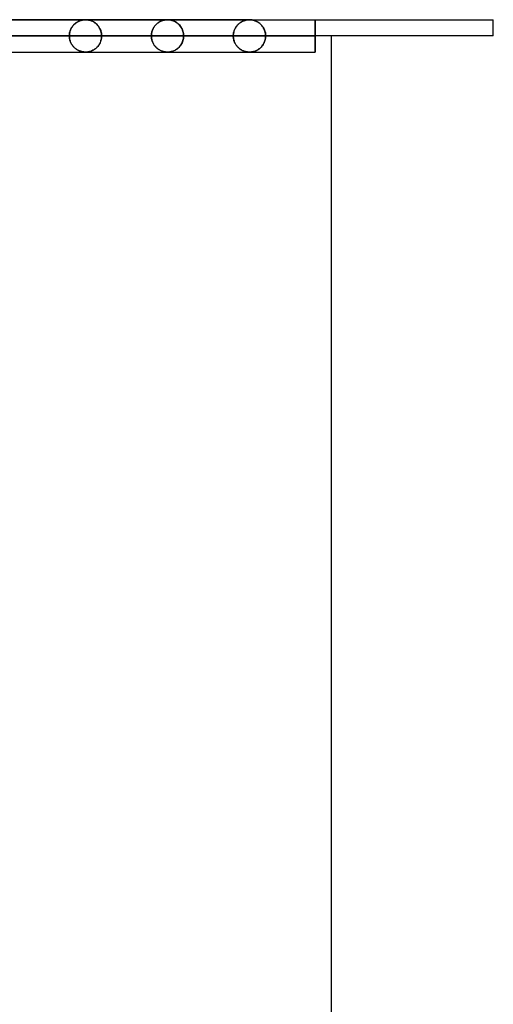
# Model space of a CAD drawing. Header units: millimetres. Extents: x -625 to 625, y -732 to 732.
# Tile 47 of 47: x 410 to 556, y 427 to 732. Entities that reach past the tile are written whole.
import ezdxf

# ---------------------------------------------------------------- set-up
doc = ezdxf.new("R2010")
doc.units = ezdxf.units.MM
doc.layers.add('HIDDEN', color=7, linetype='Continuous')
doc.layers.add('THICK', color=7, linetype='Continuous')

msp = doc.modelspace()

# ---------------------------------------------------------------- linework, layer by layer
at = {"layer": 'HIDDEN'}
for p, q in [((0, 731.49), (501.5, 731.49)), ((481.17, 731.48), (245.21, 731.48)), ((426.62, 729.62), (426.77, 729.8)), ((426.89, 729.92), (426.74, 729.76)), ((426.77, 729.8), (426.93, 729.97)), ((427.04, 730.08), (426.89, 729.92)), ((426.93, 729.97), (427.09, 730.12)), ((427.2, 730.23), (427.04, 730.08)), ((427.09, 730.12), (427.26, 730.27)), ((427.37, 730.37), (427.2, 730.23)), ((427.26, 730.27), (427.43, 730.41)), ((427.54, 730.5), (427.37, 730.37)), ((427.43, 730.41), (427.61, 730.55)), ((427.72, 730.62), (427.54, 730.5)), ((427.61, 730.55), (427.79, 730.67)), ((427.9, 730.74), (427.72, 730.62)), ((427.79, 730.67), (427.98, 730.79)), ((428.08, 730.85), (427.9, 730.74)), ((427.98, 730.79), (428.17, 730.89)), ((428.27, 730.95), (428.08, 730.85)), ((428.17, 730.89), (428.36, 730.99)), ((428.47, 731.04), (428.27, 730.95)), ((428.36, 730.99), (428.56, 731.08)), ((428.66, 731.12), (428.47, 731.04)), ((428.56, 731.08), (428.76, 731.16)), ((428.84, 731.19), (428.66, 731.12)), ((428.76, 731.16), (428.96, 731.23)), ((429.01, 731.25), (428.84, 731.19)), ((428.96, 731.23), (429.16, 731.29)), ((429.18, 731.3), (429.01, 731.25)), ((429.16, 731.29), (429.36, 731.34)), ((429.34, 731.34), (429.18, 731.3)), ((429.48, 731.37), (429.34, 731.34)), ((429.36, 731.34), (429.55, 731.38)), ((429.62, 731.4), (429.48, 731.37)), ((429.55, 731.38), (429.72, 731.41)), ((429.75, 731.42), (429.62, 731.4)), ((429.72, 731.41), (429.88, 731.44)), ((429.86, 731.44), (429.75, 731.42)), ((429.96, 731.45), (429.86, 731.44)), ((429.88, 731.44), (430.02, 731.45)), ((430.06, 731.46), (429.96, 731.45)), ((430.02, 731.45), (430.15, 731.47)), ((430.15, 731.47), (430.06, 731.46)), ((430.24, 731.47), (430.15, 731.47)), ((430.15, 731.47), (430.26, 731.47)), ((430.32, 731.48), (430.24, 731.47)), ((430.26, 731.47), (430.35, 731.48)), ((430.4, 731.48), (430.32, 731.48)), ((430.35, 731.48), (430.44, 731.48)), ((430.46, 731.48), (430.4, 731.48)), ((430.44, 731.48), (430.52, 731.48)), ((430.52, 731.48), (430.46, 731.48)), ((430.59, 731.48), (430.52, 731.48)), ((430.52, 731.48), (430.61, 731.48)), ((430.66, 731.48), (430.59, 731.48)), ((430.61, 731.48), (430.71, 731.48)), ((430.73, 731.48), (430.66, 731.48)), ((430.71, 731.48), (430.82, 731.47)), ((430.84, 731.47), (430.73, 731.48)), ((430.82, 731.47), (430.94, 731.46)), ((430.99, 731.46), (430.84, 731.47)), ((430.94, 731.46), (431.07, 731.45)), ((431.19, 731.44), (430.99, 731.46)), ((431.07, 731.45), (431.22, 731.43)), ((431.42, 731.4), (431.19, 731.44)), ((431.22, 731.43), (431.39, 731.4)), ((431.39, 731.4), (431.58, 731.37)), ((431.68, 731.34), (431.42, 731.4)), ((431.58, 731.37), (431.79, 731.32)), ((431.95, 731.27), (431.68, 731.34)), ((431.79, 731.32), (431.99, 731.26)), ((432.22, 731.18), (431.95, 731.27)), ((431.99, 731.26), (432.2, 731.19)), ((432.2, 731.19), (432.41, 731.11)), ((432.5, 731.07), (432.22, 731.18)), ((432.41, 731.11), (432.61, 731.02)), ((432.77, 730.94), (432.5, 731.07)), ((432.61, 731.02), (432.82, 730.92)), ((433.04, 730.79), (432.77, 730.94)), ((432.82, 730.92), (433.02, 730.81)), ((433.02, 730.81), (433.22, 730.68)), ((433.31, 730.63), (433.04, 730.79)), ((433.22, 730.68), (433.42, 730.55)), ((433.57, 730.44), (433.31, 730.63)), ((433.42, 730.55), (433.61, 730.41)), ((433.82, 730.23), (433.57, 730.44)), ((433.61, 730.41), (433.79, 730.25)), ((433.79, 730.25), (433.97, 730.09)), ((434.06, 730), (433.82, 730.23)), ((433.97, 730.09), (434.14, 729.91)), ((434.28, 729.75), (434.06, 730)), ((434.14, 729.91), (434.3, 729.73)), ((451.93, 729.6), (452.08, 729.78)), ((452.15, 729.85), (452, 729.69)), ((452.08, 729.78), (452.25, 729.96)), ((452.3, 730.01), (452.15, 729.85)), ((452.25, 729.96), (452.41, 730.12)), ((452.46, 730.16), (452.3, 730.01)), ((452.41, 730.12), (452.59, 730.28)), ((452.62, 730.3), (452.46, 730.16)), ((452.59, 730.28), (452.77, 730.42)), ((452.79, 730.44), (452.62, 730.3)), ((452.77, 730.42), (452.95, 730.56)), ((452.96, 730.57), (452.79, 730.44)), ((452.95, 730.56), (453.14, 730.68)), ((453.14, 730.69), (452.96, 730.57)), ((453.33, 730.8), (453.14, 730.69)), ((453.14, 730.68), (453.33, 730.8)), ((453.33, 730.8), (453.53, 730.91)), ((453.51, 730.9), (453.33, 730.8)), ((453.71, 731), (453.51, 730.9)), ((453.53, 730.91), (453.73, 731.01)), ((453.9, 731.08), (453.71, 731)), ((453.73, 731.01), (453.93, 731.1)), ((454.09, 731.16), (453.9, 731.08)), ((453.93, 731.1), (454.13, 731.18)), ((454.27, 731.22), (454.09, 731.16)), ((454.13, 731.18), (454.34, 731.25)), ((454.44, 731.28), (454.27, 731.22)), ((454.34, 731.25), (454.55, 731.31)), ((454.6, 731.32), (454.44, 731.28)), ((454.55, 731.31), (454.74, 731.36)), ((454.75, 731.36), (454.6, 731.32)), ((454.74, 731.36), (454.93, 731.39)), ((454.9, 731.39), (454.75, 731.36)), ((455.03, 731.41), (454.9, 731.39)), ((454.93, 731.39), (455.1, 731.42)), ((455.15, 731.43), (455.03, 731.41)), ((455.1, 731.42), (455.25, 731.44)), ((455.26, 731.44), (455.15, 731.43)), ((455.25, 731.44), (455.39, 731.46)), ((455.36, 731.46), (455.26, 731.44)), ((455.45, 731.46), (455.36, 731.46)), ((455.39, 731.46), (455.51, 731.47)), ((455.55, 731.47), (455.45, 731.46)), ((455.51, 731.47), (455.61, 731.47)), ((455.63, 731.48), (455.55, 731.47)), ((455.61, 731.47), (455.7, 731.48)), ((455.71, 731.48), (455.63, 731.48)), ((455.7, 731.48), (455.78, 731.48)), ((455.78, 731.48), (455.71, 731.48)), ((455.85, 731.48), (455.78, 731.48)), ((455.78, 731.48), (455.85, 731.48)), ((455.92, 731.48), (455.85, 731.48)), ((455.85, 731.48), (455.85, 731.48)), ((455.85, 731.48), (455.86, 731.48)), ((455.86, 731.48), (455.86, 731.48)), ((455.86, 731.48), (455.87, 731.48)), ((455.87, 731.48), (455.87, 731.48)), ((455.87, 731.48), (455.88, 731.48)), ((455.89, 731.48), (455.97, 731.48)), ((455.99, 731.48), (455.92, 731.48)), ((455.97, 731.48), (456.05, 731.48)), ((456.07, 731.48), (455.99, 731.48)), ((456.05, 731.48), (456.15, 731.47)), ((456.17, 731.47), (456.07, 731.48)), ((456.15, 731.47), (456.27, 731.46)), ((456.32, 731.46), (456.17, 731.47)), ((456.27, 731.46), (456.39, 731.45)), ((456.51, 731.44), (456.32, 731.46)), ((456.39, 731.45), (456.52, 731.43)), ((456.74, 731.4), (456.51, 731.44)), ((456.52, 731.43), (456.66, 731.41)), ((456.66, 731.41), (456.82, 731.38)), ((456.99, 731.35), (456.74, 731.4)), ((456.82, 731.38), (457, 731.35)), ((457.25, 731.28), (456.99, 731.35)), ((457, 731.35), (457.19, 731.3)), ((457.19, 731.3), (457.4, 731.23)), ((457.52, 731.19), (457.25, 731.28)), ((457.4, 731.23), (457.62, 731.16)), ((457.79, 731.09), (457.52, 731.19)), ((457.62, 731.16), (457.85, 731.06)), ((458.06, 730.96), (457.79, 731.09)), ((457.85, 731.06), (458.09, 730.95)), ((458.32, 730.82), (458.06, 730.96)), ((458.09, 730.95), (458.34, 730.81)), ((458.59, 730.66), (458.32, 730.82)), ((458.34, 730.81), (458.59, 730.66)), ((458.84, 730.47), (458.59, 730.66)), ((458.59, 730.66), (458.84, 730.48)), ((458.84, 730.48), (459.07, 730.29)), ((459.1, 730.27), (458.84, 730.47)), ((459.07, 730.29), (459.3, 730.08)), ((459.34, 730.05), (459.1, 730.27)), ((459.3, 730.08), (459.51, 729.87)), ((459.56, 729.8), (459.34, 730.05)), ((459.51, 729.87), (459.71, 729.63)), ((459.78, 729.54), (459.56, 729.8)), ((477.36, 729.72), (477.5, 729.88)), ((477.54, 729.93), (477.38, 729.74)), ((477.5, 729.88), (477.64, 730.03)), ((477.72, 730.1), (477.54, 729.93)), ((477.64, 730.03), (477.8, 730.17)), ((477.9, 730.27), (477.72, 730.1)), ((477.8, 730.17), (477.95, 730.31)), ((478.09, 730.42), (477.9, 730.27)), ((477.95, 730.31), (478.11, 730.43)), ((478.29, 730.57), (478.09, 730.42)), ((478.11, 730.43), (478.27, 730.55)), ((478.27, 730.55), (478.43, 730.66)), ((478.49, 730.7), (478.29, 730.57)), ((478.43, 730.66), (478.6, 730.77)), ((478.7, 730.83), (478.49, 730.7)), ((478.6, 730.77), (478.77, 730.87)), ((478.92, 730.95), (478.7, 730.83)), ((478.77, 730.87), (478.94, 730.96)), ((479.14, 731.05), (478.92, 730.95)), ((478.94, 730.96), (479.12, 731.04)), ((479.12, 731.04), (479.29, 731.11)), ((479.36, 731.14), (479.14, 731.05)), ((479.29, 731.11), (479.47, 731.18)), ((479.57, 731.22), (479.36, 731.14)), ((479.47, 731.18), (479.65, 731.24)), ((479.77, 731.28), (479.57, 731.22)), ((479.65, 731.24), (479.83, 731.3)), ((479.96, 731.33), (479.77, 731.28)), ((479.83, 731.3), (480, 731.34)), ((480.13, 731.37), (479.96, 731.33)), ((480, 731.34), (480.17, 731.38)), ((480.29, 731.4), (480.13, 731.37)), ((480.17, 731.38), (480.32, 731.41)), ((480.44, 731.43), (480.29, 731.4)), ((480.32, 731.41), (480.46, 731.43)), ((480.57, 731.44), (480.44, 731.43)), ((480.46, 731.43), (480.59, 731.45)), ((480.68, 731.46), (480.57, 731.44)), ((480.59, 731.45), (480.71, 731.46)), ((480.8, 731.47), (480.68, 731.46)), ((480.71, 731.46), (480.81, 731.47)), ((480.91, 731.47), (480.8, 731.47)), ((480.81, 731.47), (480.91, 731.47)), ((481, 731.48), (480.91, 731.47)), ((480.91, 731.47), (481.01, 731.48)), ((481.09, 731.48), (481, 731.48)), ((481.01, 731.48), (481.09, 731.48)), ((481.17, 731.48), (481.09, 731.48)), ((481.09, 731.48), (481.18, 731.48)), ((481.26, 731.48), (481.17, 731.48)), ((481.18, 731.48), (481.25, 731.48)), ((481.25, 731.48), (481.34, 731.48)), ((481.36, 731.48), (481.26, 731.48)), ((481.34, 731.48), (481.43, 731.47)), ((481.47, 731.47), (481.36, 731.48)), ((481.43, 731.47), (481.54, 731.47)), ((481.6, 731.46), (481.47, 731.47)), ((481.54, 731.47), (481.66, 731.46)), ((481.76, 731.45), (481.6, 731.46)), ((481.66, 731.46), (481.81, 731.44)), ((481.95, 731.42), (481.76, 731.45)), ((481.81, 731.44), (481.98, 731.42)), ((482.16, 731.38), (481.95, 731.42)), ((481.98, 731.42), (482.17, 731.38)), ((482.4, 731.33), (482.16, 731.38)), ((482.17, 731.38), (482.38, 731.33)), ((482.38, 731.33), (482.61, 731.27)), ((482.64, 731.26), (482.4, 731.33)), ((482.61, 731.27), (482.86, 731.19)), ((482.88, 731.18), (482.64, 731.26)), ((482.86, 731.19), (483.12, 731.08)), ((483.13, 731.08), (482.88, 731.18)), ((483.12, 731.08), (483.38, 730.96)), ((483.37, 730.97), (483.13, 731.08)), ((483.62, 730.84), (483.37, 730.97)), ((483.38, 730.96), (483.63, 730.83)), ((483.86, 730.69), (483.62, 730.84)), ((483.63, 730.83), (483.88, 730.68)), ((484.1, 730.53), (483.86, 730.69)), ((483.88, 730.68), (484.11, 730.52)), ((484.33, 730.34), (484.1, 730.53)), ((484.11, 730.52), (484.33, 730.34)), ((484.56, 730.14), (484.33, 730.34)), ((484.33, 730.34), (484.55, 730.16)), ((484.55, 730.16), (484.75, 729.95)), ((484.78, 729.93), (484.56, 730.14)), ((484.75, 729.95), (484.95, 729.74)), ((484.99, 729.69), (484.78, 729.93)), ((501.49, 730.93), (501.5, 731.04)), ((501.5, 731.04), (501.49, 730.93)), ((501.49, 730.81), (501.49, 730.93)), ((501.49, 730.93), (501.49, 730.81)), ((501.49, 730.69), (501.49, 730.81)), ((501.49, 730.81), (501.49, 730.69)), ((501.49, 730.55), (501.49, 730.69)), ((501.49, 730.69), (501.49, 730.55)), ((501.49, 730.41), (501.49, 730.55)), ((501.49, 730.55), (501.49, 730.41)), ((501.49, 730.26), (501.49, 730.41)), ((501.49, 730.41), (501.49, 730.26)), ((501.49, 730.11), (501.49, 730.26)), ((501.49, 730.26), (501.49, 730.11)), ((501.49, 729.94), (501.49, 730.11)), ((501.49, 730.11), (501.49, 729.94)), ((501.49, 729.77), (501.49, 729.94)), ((501.49, 729.94), (501.49, 729.77)), ((501.5, 731.48), (501.5, 731.49)), ((501.5, 731.49), (501.5, 731.48)), ((501.5, 731.47), (501.5, 731.48)), ((501.5, 731.48), (501.5, 731.47)), ((501.5, 731.44), (501.5, 731.47)), ((501.5, 731.47), (501.5, 731.44)), ((501.5, 731.4), (501.5, 731.44)), ((501.5, 731.44), (501.5, 731.4)), ((501.5, 731.35), (501.5, 731.4)), ((501.5, 731.4), (501.5, 731.35)), ((501.5, 731.29), (501.5, 731.35)), ((501.5, 731.35), (501.5, 731.29)), ((501.5, 731.22), (501.5, 731.29)), ((501.5, 731.29), (501.5, 731.22)), ((501.5, 731.13), (501.5, 731.22)), ((501.5, 731.22), (501.5, 731.13)), ((501.5, 731.04), (501.5, 731.13)), ((501.5, 731.13), (501.5, 731.04)), ((425.54, 727.06), (425.51, 726.78)), ((425.51, 726.73), (425.53, 726.98)), ((425.51, 726.78), (425.51, 726.49)), ((425.53, 726.98), (425.56, 727.22)), ((425.58, 727.33), (425.54, 727.06)), ((425.56, 727.22), (425.6, 727.47)), ((425.63, 727.6), (425.58, 727.33)), ((425.6, 727.47), (425.66, 727.71)), ((425.7, 727.86), (425.63, 727.6)), ((425.66, 727.71), (425.72, 727.94)), ((425.78, 728.11), (425.7, 727.86)), ((425.72, 727.94), (425.8, 728.18)), ((425.87, 728.35), (425.78, 728.11)), ((425.8, 728.18), (425.89, 728.4)), ((425.97, 728.58), (425.87, 728.35)), ((425.89, 728.4), (425.99, 728.62)), ((426.08, 728.8), (425.97, 728.58)), ((425.99, 728.62), (426.1, 728.84)), ((426.2, 729.02), (426.08, 728.8)), ((426.1, 728.84), (426.22, 729.05)), ((426.33, 729.22), (426.2, 729.02)), ((426.22, 729.05), (426.35, 729.25)), ((426.46, 729.41), (426.33, 729.22)), ((426.35, 729.25), (426.48, 729.44)), ((426.59, 729.59), (426.46, 729.41)), ((426.48, 729.44), (426.62, 729.62)), ((426.74, 729.76), (426.59, 729.59)), ((434.5, 729.49), (434.28, 729.75)), ((434.3, 729.73), (434.46, 729.54)), ((434.46, 729.54), (434.6, 729.34)), ((434.69, 729.2), (434.5, 729.49)), ((434.6, 729.34), (434.74, 729.13)), ((434.87, 728.9), (434.69, 729.2)), ((434.74, 729.13), (434.86, 728.91)), ((434.86, 728.91), (434.98, 728.68)), ((435.03, 728.59), (434.87, 728.9)), ((434.98, 728.68), (435.09, 728.44)), ((435.17, 728.26), (435.03, 728.59)), ((435.09, 728.44), (435.19, 728.19)), ((435.28, 727.92), (435.17, 728.26)), ((435.19, 728.19), (435.28, 727.92)), ((435.37, 727.57), (435.28, 727.92)), ((435.28, 727.92), (435.35, 727.64)), ((435.35, 727.64), (435.41, 727.36)), ((435.43, 727.21), (435.37, 727.57)), ((435.41, 727.36), (435.45, 727.08)), ((435.47, 726.85), (435.43, 727.21)), ((435.45, 727.08), (435.48, 726.78)), ((435.49, 726.49), (435.47, 726.85)), ((435.48, 726.78), (435.49, 726.49)), ((450.84, 726.76), (450.83, 726.49)), ((450.83, 726.49), (450.84, 726.76)), ((450.86, 727.03), (450.84, 726.76)), ((450.84, 726.76), (450.86, 727.02)), ((450.9, 727.29), (450.86, 727.03)), ((450.86, 727.02), (450.9, 727.28)), ((450.95, 727.55), (450.9, 727.29)), ((450.9, 727.28), (450.95, 727.55)), ((451.01, 727.8), (450.95, 727.55)), ((450.95, 727.55), (451.01, 727.8)), ((451.08, 728.05), (451.01, 727.8)), ((451.01, 727.8), (451.09, 728.05)), ((451.17, 728.28), (451.08, 728.05)), ((451.09, 728.05), (451.18, 728.3)), ((451.27, 728.51), (451.17, 728.28)), ((451.18, 728.3), (451.28, 728.54)), ((451.37, 728.73), (451.27, 728.51)), ((451.28, 728.54), (451.39, 728.77)), ((451.48, 728.94), (451.37, 728.73)), ((451.39, 728.77), (451.51, 728.99)), ((451.6, 729.14), (451.48, 728.94)), ((451.51, 728.99), (451.64, 729.2)), ((451.73, 729.33), (451.6, 729.14)), ((451.64, 729.2), (451.78, 729.4)), ((451.86, 729.51), (451.73, 729.33)), ((451.78, 729.4), (451.93, 729.6)), ((452, 729.69), (451.86, 729.51)), ((459.71, 729.63), (459.89, 729.39)), ((459.98, 729.26), (459.78, 729.54)), ((459.89, 729.39), (460.07, 729.13)), ((460.16, 728.96), (459.98, 729.26)), ((460.07, 729.13), (460.22, 728.85)), ((460.33, 728.65), (460.16, 728.96)), ((460.22, 728.85), (460.37, 728.56)), ((460.47, 728.31), (460.33, 728.65)), ((460.37, 728.56), (460.49, 728.25)), ((460.59, 727.97), (460.47, 728.31)), ((460.49, 728.25), (460.6, 727.93)), ((460.69, 727.61), (460.59, 727.97)), ((460.6, 727.93), (460.69, 727.58)), ((460.76, 727.24), (460.69, 727.61)), ((460.69, 727.58), (460.76, 727.23)), ((460.8, 726.87), (460.76, 727.24)), ((460.76, 727.23), (460.8, 726.86)), ((460.81, 726.49), (460.8, 726.87)), ((460.8, 726.86), (460.81, 726.49)), ((476.16, 726.74), (476.18, 726.98)), ((476.17, 726.78), (476.16, 726.49)), ((476.19, 727.07), (476.17, 726.78)), ((476.18, 726.98), (476.21, 727.23)), ((476.24, 727.36), (476.19, 727.07)), ((476.21, 727.23), (476.26, 727.47)), ((476.29, 727.64), (476.24, 727.36)), ((476.26, 727.47), (476.31, 727.71)), ((476.37, 727.91), (476.29, 727.64)), ((476.31, 727.71), (476.38, 727.94)), ((476.46, 728.18), (476.37, 727.91)), ((476.38, 727.94), (476.45, 728.17)), ((476.45, 728.17), (476.54, 728.39)), ((476.56, 728.43), (476.46, 728.18)), ((476.54, 728.39), (476.63, 728.6)), ((476.67, 728.68), (476.56, 728.43)), ((476.63, 728.6), (476.73, 728.81)), ((476.79, 728.91), (476.67, 728.68)), ((476.73, 728.81), (476.85, 729.01)), ((476.93, 729.14), (476.79, 728.91)), ((476.85, 729.01), (476.96, 729.2)), ((477.07, 729.35), (476.93, 729.14)), ((476.96, 729.2), (477.09, 729.38)), ((477.22, 729.55), (477.07, 729.35)), ((477.09, 729.38), (477.22, 729.55)), ((477.38, 729.74), (477.22, 729.55)), ((477.22, 729.55), (477.36, 729.72)), ((484.95, 729.74), (485.13, 729.52)), ((485.18, 729.44), (484.99, 729.69)), ((485.13, 729.52), (485.29, 729.28)), ((485.37, 729.17), (485.18, 729.44)), ((485.29, 729.28), (485.45, 729.04)), ((485.53, 728.88), (485.37, 729.17)), ((485.45, 729.04), (485.58, 728.79)), ((485.69, 728.58), (485.53, 728.88)), ((485.58, 728.79), (485.71, 728.53)), ((485.82, 728.26), (485.69, 728.58)), ((485.71, 728.53), (485.82, 728.26)), ((485.93, 727.92), (485.82, 728.26)), ((485.82, 728.26), (485.91, 727.98)), ((485.91, 727.98), (485.99, 727.7)), ((486.02, 727.58), (485.93, 727.92)), ((485.99, 727.7), (486.06, 727.4)), ((486.09, 727.22), (486.02, 727.58)), ((486.06, 727.4), (486.1, 727.1)), ((486.13, 726.86), (486.09, 727.22)), ((486.1, 727.1), (486.13, 726.8)), ((486.14, 726.49), (486.13, 726.86)), ((486.13, 726.8), (486.14, 726.49)), ((501.48, 729.59), (501.49, 729.77)), ((501.49, 729.77), (501.48, 729.59)), ((501.48, 729.4), (501.48, 729.59)), ((501.48, 729.59), (501.48, 729.4)), ((501.48, 729.2), (501.48, 729.4)), ((501.48, 729.4), (501.48, 729.2)), ((501.48, 729), (501.48, 729.2)), ((501.48, 729.2), (501.48, 729)), ((501.48, 728.79), (501.48, 729)), ((501.48, 729), (501.48, 728.79)), ((501.48, 728.57), (501.48, 728.79)), ((501.48, 728.79), (501.48, 728.57)), ((501.48, 728.35), (501.48, 728.57)), ((501.48, 728.57), (501.48, 728.35)), ((501.48, 728.12), (501.48, 728.35)), ((501.48, 728.35), (501.48, 728.12)), ((501.48, 727.89), (501.48, 728.12)), ((501.48, 728.12), (501.48, 727.89)), ((501.48, 727.66), (501.48, 727.89)), ((501.48, 727.89), (501.48, 727.66)), ((501.48, 727.42), (501.48, 727.66)), ((501.48, 727.66), (501.48, 727.42)), ((501.48, 727.19), (501.48, 727.42)), ((501.48, 727.42), (501.48, 727.19)), ((501.48, 726.95), (501.48, 727.19)), ((501.48, 727.19), (501.48, 726.95)), ((501.48, 726.72), (501.48, 726.95)), ((501.48, 726.95), (501.48, 726.72)), ((425.51, 726.49), (220.9, 726.49)), ((220.9, 726.49), (425.51, 726.49)), ((225.98, 726.49), (435.49, 726.49)), ((435.49, 726.49), (225.98, 726.49)), ((450.83, 726.49), (233.8, 726.49)), ((233.8, 726.49), (450.83, 726.49)), ((238.88, 726.49), (460.81, 726.49)), ((460.81, 726.49), (238.88, 726.49)), ((476.16, 726.49), (246.69, 726.49)), ((246.69, 726.49), (476.16, 726.49)), ((251.77, 726.49), (486.14, 726.49)), ((486.14, 726.49), (251.77, 726.49)), ((410.16, 726.49), (425.51, 726.49)), ((425.51, 726.49), (410.16, 726.49)), ((425.51, 726.49), (425.51, 726.73)), ((425.51, 726.2), (425.51, 726.49)), ((425.51, 726.49), (425.51, 726.25)), ((425.51, 726.25), (425.53, 726)), ((425.54, 725.92), (425.51, 726.2)), ((425.53, 726), (425.56, 725.76)), ((425.58, 725.65), (425.54, 725.92)), ((425.56, 725.76), (425.6, 725.51)), ((425.63, 725.38), (425.58, 725.65)), ((425.6, 725.51), (425.66, 725.27)), ((425.7, 725.12), (425.63, 725.38)), ((425.66, 725.27), (425.72, 725.04)), ((425.78, 724.87), (425.7, 725.12)), ((425.72, 725.04), (425.8, 724.8)), ((425.87, 724.63), (425.78, 724.87)), ((425.8, 724.8), (425.89, 724.58)), ((425.97, 724.4), (425.87, 724.63)), ((425.89, 724.58), (425.99, 724.36)), ((426.08, 724.18), (425.97, 724.4)), ((425.99, 724.36), (426.1, 724.14)), ((426.2, 723.96), (426.08, 724.18)), ((426.1, 724.14), (426.22, 723.93)), ((426.33, 723.76), (426.2, 723.96)), ((426.22, 723.93), (426.35, 723.73)), ((426.46, 723.57), (426.33, 723.76)), ((426.35, 723.73), (426.48, 723.54)), ((434.69, 723.78), (434.5, 723.49)), ((434.6, 723.64), (434.74, 723.85)), ((434.87, 724.08), (434.69, 723.78)), ((434.74, 723.85), (434.86, 724.07)), ((434.86, 724.07), (434.98, 724.3)), ((435.03, 724.39), (434.87, 724.08)), ((434.98, 724.3), (435.09, 724.54)), ((435.17, 724.72), (435.03, 724.39)), ((435.09, 724.54), (435.19, 724.79)), ((435.28, 725.06), (435.17, 724.72)), ((435.19, 724.79), (435.28, 725.06)), ((435.37, 725.41), (435.28, 725.06)), ((435.28, 725.06), (435.35, 725.34)), ((435.35, 725.34), (435.41, 725.62)), ((435.43, 725.77), (435.37, 725.41)), ((435.41, 725.62), (435.45, 725.9)), ((435.47, 726.13), (435.43, 725.77)), ((435.45, 725.9), (435.48, 726.2)), ((435.49, 726.49), (435.47, 726.13)), ((435.48, 726.2), (435.49, 726.49)), ((435.49, 726.49), (450.83, 726.49)), ((450.83, 726.49), (435.49, 726.49)), ((450.84, 726.22), (450.83, 726.49)), ((450.83, 726.49), (450.84, 726.22)), ((450.86, 725.95), (450.84, 726.22)), ((450.84, 726.22), (450.86, 725.96)), ((450.86, 725.96), (450.9, 725.7)), ((450.9, 725.69), (450.86, 725.95)), ((450.9, 725.7), (450.95, 725.43)), ((450.95, 725.43), (450.9, 725.69)), ((451.01, 725.18), (450.95, 725.43)), ((450.95, 725.43), (451.01, 725.18)), ((451.08, 724.93), (451.01, 725.18)), ((451.01, 725.18), (451.09, 724.93)), ((451.17, 724.7), (451.08, 724.93)), ((451.09, 724.93), (451.18, 724.68)), ((451.27, 724.47), (451.17, 724.7)), ((451.18, 724.68), (451.28, 724.44)), ((451.37, 724.25), (451.27, 724.47)), ((451.28, 724.44), (451.39, 724.21)), ((451.48, 724.04), (451.37, 724.25)), ((451.39, 724.21), (451.51, 723.99)), ((451.6, 723.84), (451.48, 724.04)), ((451.51, 723.99), (451.64, 723.78)), ((451.73, 723.65), (451.6, 723.84)), ((451.64, 723.78), (451.78, 723.58)), ((459.98, 723.72), (459.78, 723.44)), ((459.92, 723.62), (460.08, 723.88)), ((460.16, 724.02), (459.98, 723.72)), ((460.08, 723.88), (460.24, 724.15)), ((460.33, 724.33), (460.16, 724.02)), ((460.24, 724.15), (460.38, 724.44)), ((460.47, 724.67), (460.33, 724.33)), ((460.38, 724.44), (460.5, 724.75)), ((460.59, 725.01), (460.47, 724.67)), ((460.5, 724.75), (460.61, 725.07)), ((460.69, 725.37), (460.59, 725.01)), ((460.61, 725.07), (460.7, 725.41)), ((460.76, 725.74), (460.69, 725.37)), ((460.7, 725.41), (460.76, 725.76)), ((460.76, 725.76), (460.8, 726.12)), ((460.8, 726.11), (460.76, 725.74)), ((460.81, 726.49), (460.8, 726.11)), ((460.8, 726.12), (460.81, 726.49)), ((460.81, 726.49), (476.16, 726.49)), ((476.16, 726.49), (460.81, 726.49)), ((476.16, 726.49), (476.16, 726.74)), ((476.17, 726.2), (476.16, 726.49)), ((476.16, 726.49), (476.16, 726.24)), ((476.16, 726.24), (476.18, 726)), ((476.19, 725.91), (476.17, 726.2)), ((476.18, 726), (476.21, 725.75)), ((476.24, 725.62), (476.19, 725.91)), ((476.21, 725.75), (476.26, 725.51)), ((476.29, 725.34), (476.24, 725.62)), ((476.26, 725.51), (476.31, 725.27)), ((476.37, 725.07), (476.29, 725.34)), ((476.31, 725.27), (476.38, 725.04)), ((476.46, 724.8), (476.37, 725.07)), ((476.38, 725.04), (476.45, 724.81)), ((476.45, 724.81), (476.54, 724.59)), ((476.56, 724.55), (476.46, 724.8)), ((476.54, 724.59), (476.63, 724.38)), ((476.67, 724.3), (476.56, 724.55)), ((476.63, 724.38), (476.73, 724.17)), ((476.79, 724.07), (476.67, 724.3)), ((476.73, 724.17), (476.85, 723.97)), ((476.93, 723.84), (476.79, 724.07)), ((476.85, 723.97), (476.96, 723.78)), ((477.07, 723.63), (476.93, 723.84)), ((476.96, 723.78), (477.09, 723.6)), ((485.13, 723.46), (485.29, 723.7)), ((485.37, 723.81), (485.18, 723.54)), ((485.29, 723.7), (485.45, 723.94)), ((485.53, 724.1), (485.37, 723.81)), ((485.45, 723.94), (485.58, 724.19)), ((485.69, 724.4), (485.53, 724.1)), ((485.58, 724.19), (485.71, 724.45)), ((485.82, 724.72), (485.69, 724.4)), ((485.71, 724.45), (485.82, 724.72)), ((485.93, 725.06), (485.82, 724.72)), ((485.82, 724.72), (485.91, 725)), ((485.91, 725), (485.99, 725.28)), ((486.02, 725.4), (485.93, 725.06)), ((485.99, 725.28), (486.06, 725.58)), ((486.09, 725.76), (486.02, 725.4)), ((486.06, 725.58), (486.1, 725.88)), ((486.13, 726.12), (486.09, 725.76)), ((486.1, 725.88), (486.13, 726.18)), ((486.14, 726.49), (486.13, 726.12)), ((486.13, 726.18), (486.14, 726.49)), ((501.48, 726.49), (486.14, 726.49)), ((486.14, 726.49), (501.48, 726.49)), ((501.48, 726.49), (501.48, 726.72)), ((501.48, 726.72), (501.48, 726.49)), ((501.48, 726.49), (501.48, 726.26)), ((501.48, 726.25), (501.48, 726.49)), ((501.48, 726.26), (501.48, 726.03)), ((501.48, 726.01), (501.48, 726.25)), ((501.48, 726.03), (501.48, 725.79)), ((501.48, 725.77), (501.48, 726.01)), ((501.48, 725.79), (501.48, 725.56)), ((501.48, 725.53), (501.48, 725.77)), ((501.48, 725.56), (501.48, 725.32)), ((501.48, 725.29), (501.48, 725.53)), ((501.48, 725.32), (501.48, 725.09)), ((501.48, 725.05), (501.48, 725.29)), ((501.48, 725.09), (501.48, 724.86)), ((501.48, 724.81), (501.48, 725.05)), ((501.48, 724.86), (501.48, 724.63)), ((501.48, 724.58), (501.48, 724.81)), ((501.48, 724.63), (501.48, 724.41)), ((501.48, 724.35), (501.48, 724.58)), ((501.48, 724.41), (501.48, 724.19)), ((501.48, 724.13), (501.48, 724.35)), ((501.48, 724.19), (501.48, 723.98)), ((501.48, 723.91), (501.48, 724.13)), ((501.48, 723.98), (501.48, 723.78)), ((501.48, 723.7), (501.48, 723.91)), ((501.48, 723.78), (501.48, 723.58)), ((501.48, 723.5), (501.48, 723.7)), ((0, 721.49), (501.5, 721.49)), ((219.43, 721.5), (430.52, 721.5)), ((232.32, 721.5), (455.85, 721.5)), ((245.21, 721.5), (481.17, 721.5)), ((245.21, 721.5), (481.17, 721.5)), ((426.59, 723.39), (426.46, 723.57)), ((426.48, 723.54), (426.62, 723.36)), ((426.74, 723.22), (426.59, 723.39)), ((426.62, 723.36), (426.77, 723.18)), ((426.89, 723.06), (426.74, 723.22)), ((426.77, 723.18), (426.93, 723.01)), ((427.04, 722.9), (426.89, 723.06)), ((426.93, 723.01), (427.09, 722.86)), ((427.2, 722.75), (427.04, 722.9)), ((427.09, 722.86), (427.26, 722.71)), ((427.37, 722.61), (427.2, 722.75)), ((427.26, 722.71), (427.43, 722.57)), ((427.54, 722.48), (427.37, 722.61)), ((427.43, 722.57), (427.61, 722.43)), ((427.72, 722.36), (427.54, 722.48)), ((427.61, 722.43), (427.79, 722.31)), ((427.9, 722.24), (427.72, 722.36)), ((427.79, 722.31), (427.98, 722.19)), ((428.08, 722.13), (427.9, 722.24)), ((427.98, 722.19), (428.17, 722.09)), ((428.27, 722.03), (428.08, 722.13)), ((428.17, 722.09), (428.36, 721.99)), ((428.47, 721.94), (428.27, 722.03)), ((428.36, 721.99), (428.56, 721.9)), ((428.66, 721.86), (428.47, 721.94)), ((428.56, 721.9), (428.76, 721.82)), ((428.84, 721.79), (428.66, 721.86)), ((428.76, 721.82), (428.96, 721.75)), ((429.01, 721.73), (428.84, 721.79)), ((428.96, 721.75), (429.16, 721.69)), ((429.18, 721.68), (429.01, 721.73)), ((429.16, 721.69), (429.36, 721.64)), ((429.34, 721.64), (429.18, 721.68)), ((429.48, 721.61), (429.34, 721.64)), ((429.36, 721.64), (429.55, 721.6)), ((429.62, 721.58), (429.48, 721.61)), ((429.55, 721.6), (429.72, 721.57)), ((429.75, 721.56), (429.62, 721.58)), ((429.72, 721.57), (429.88, 721.54)), ((429.86, 721.54), (429.75, 721.56)), ((429.96, 721.53), (429.86, 721.54)), ((429.88, 721.54), (430.02, 721.53)), ((430.06, 721.52), (429.96, 721.53)), ((430.02, 721.53), (430.15, 721.51)), ((430.15, 721.51), (430.06, 721.52)), ((430.24, 721.51), (430.15, 721.51)), ((430.15, 721.51), (430.26, 721.51)), ((430.32, 721.5), (430.24, 721.51)), ((430.26, 721.51), (430.35, 721.5)), ((430.4, 721.5), (430.32, 721.5)), ((430.35, 721.5), (430.44, 721.5)), ((430.46, 721.5), (430.4, 721.5)), ((430.44, 721.5), (430.52, 721.5)), ((430.52, 721.5), (430.46, 721.5)), ((430.59, 721.5), (430.52, 721.5)), ((430.52, 721.5), (430.61, 721.5)), ((430.66, 721.5), (430.59, 721.5)), ((430.61, 721.5), (430.71, 721.5)), ((430.73, 721.5), (430.66, 721.5)), ((430.71, 721.5), (430.82, 721.51)), ((430.84, 721.51), (430.73, 721.5)), ((430.82, 721.51), (430.94, 721.52)), ((430.99, 721.52), (430.84, 721.51)), ((430.94, 721.52), (431.07, 721.53)), ((431.19, 721.54), (430.99, 721.52)), ((431.07, 721.53), (431.22, 721.55)), ((431.42, 721.58), (431.19, 721.54)), ((431.22, 721.55), (431.39, 721.58)), ((431.39, 721.58), (431.58, 721.61)), ((431.68, 721.64), (431.42, 721.58)), ((431.58, 721.61), (431.79, 721.66)), ((431.95, 721.71), (431.68, 721.64)), ((431.79, 721.66), (431.99, 721.72)), ((432.22, 721.8), (431.95, 721.71)), ((431.99, 721.72), (432.2, 721.79)), ((432.2, 721.79), (432.41, 721.87)), ((432.5, 721.91), (432.22, 721.8)), ((432.41, 721.87), (432.61, 721.96)), ((432.77, 722.04), (432.5, 721.91)), ((432.61, 721.96), (432.82, 722.06)), ((433.04, 722.19), (432.77, 722.04)), ((432.82, 722.06), (433.02, 722.17)), ((433.02, 722.17), (433.22, 722.3)), ((433.31, 722.35), (433.04, 722.19)), ((433.22, 722.3), (433.42, 722.43)), ((433.57, 722.54), (433.31, 722.35)), ((433.42, 722.43), (433.61, 722.58)), ((433.82, 722.75), (433.57, 722.54)), ((433.61, 722.58), (433.79, 722.73)), ((433.79, 722.73), (433.97, 722.89)), ((434.06, 722.98), (433.82, 722.75)), ((433.97, 722.89), (434.14, 723.07)), ((434.28, 723.23), (434.06, 722.98)), ((434.14, 723.07), (434.3, 723.25)), ((434.5, 723.49), (434.28, 723.23)), ((434.3, 723.25), (434.46, 723.44)), ((434.46, 723.44), (434.6, 723.64)), ((451.86, 723.47), (451.73, 723.65)), ((451.78, 723.58), (451.93, 723.38)), ((452, 723.29), (451.86, 723.47)), ((451.93, 723.38), (452.08, 723.2)), ((452.15, 723.13), (452, 723.29)), ((452.08, 723.2), (452.25, 723.02)), ((452.3, 722.97), (452.15, 723.13)), ((452.25, 723.02), (452.41, 722.86)), ((452.46, 722.82), (452.3, 722.97)), ((452.41, 722.86), (452.59, 722.7)), ((452.62, 722.68), (452.46, 722.82)), ((452.59, 722.7), (452.77, 722.56)), ((452.79, 722.54), (452.62, 722.68)), ((452.77, 722.56), (452.95, 722.42)), ((452.96, 722.41), (452.79, 722.54)), ((452.95, 722.42), (453.14, 722.3)), ((453.14, 722.29), (452.96, 722.41)), ((453.14, 722.3), (453.33, 722.18)), ((453.33, 722.18), (453.14, 722.29)), ((453.51, 722.08), (453.33, 722.18)), ((453.33, 722.18), (453.53, 722.07)), ((453.71, 721.98), (453.51, 722.08)), ((453.53, 722.07), (453.73, 721.97)), ((453.9, 721.9), (453.71, 721.98)), ((453.73, 721.97), (453.93, 721.88)), ((454.09, 721.82), (453.9, 721.9)), ((453.93, 721.88), (454.13, 721.8)), ((454.27, 721.76), (454.09, 721.82)), ((454.13, 721.8), (454.34, 721.73)), ((454.44, 721.7), (454.27, 721.76)), ((454.34, 721.73), (454.55, 721.67)), ((454.6, 721.66), (454.44, 721.7)), ((454.55, 721.67), (454.74, 721.62)), ((454.75, 721.62), (454.6, 721.66)), ((454.74, 721.62), (454.93, 721.59)), ((454.9, 721.59), (454.75, 721.62)), ((455.03, 721.57), (454.9, 721.59)), ((454.93, 721.59), (455.1, 721.56)), ((455.15, 721.55), (455.03, 721.57)), ((455.1, 721.56), (455.25, 721.54)), ((455.26, 721.54), (455.15, 721.55)), ((455.25, 721.54), (455.39, 721.52)), ((455.36, 721.52), (455.26, 721.54)), ((455.45, 721.52), (455.36, 721.52)), ((455.39, 721.52), (455.51, 721.51)), ((455.55, 721.51), (455.45, 721.52)), ((455.51, 721.51), (455.61, 721.51)), ((455.63, 721.5), (455.55, 721.51)), ((455.61, 721.51), (455.7, 721.5)), ((455.71, 721.5), (455.63, 721.5)), ((455.7, 721.5), (455.78, 721.5)), ((455.78, 721.5), (455.71, 721.5)), ((455.85, 721.5), (455.78, 721.5)), ((455.78, 721.5), (455.85, 721.5)), ((455.92, 721.5), (455.85, 721.5)), ((455.85, 721.5), (455.92, 721.5)), ((455.99, 721.5), (455.92, 721.5)), ((455.92, 721.5), (456, 721.5)), ((456.07, 721.5), (455.99, 721.5)), ((456, 721.5), (456.09, 721.51)), ((456.17, 721.51), (456.07, 721.5)), ((456.09, 721.51), (456.2, 721.51)), ((456.32, 721.52), (456.17, 721.51)), ((456.2, 721.51), (456.31, 721.52)), ((456.31, 721.52), (456.44, 721.53)), ((456.51, 721.54), (456.32, 721.52)), ((456.44, 721.53), (456.57, 721.55)), ((456.74, 721.58), (456.51, 721.54)), ((456.57, 721.55), (456.71, 721.57)), ((456.71, 721.57), (456.87, 721.61)), ((456.99, 721.63), (456.74, 721.58)), ((456.87, 721.61), (457.05, 721.65)), ((457.25, 721.7), (456.99, 721.63)), ((457.05, 721.65), (457.25, 721.7)), ((457.52, 721.79), (457.25, 721.7)), ((457.25, 721.7), (457.46, 721.77)), ((457.46, 721.77), (457.68, 721.85)), ((457.79, 721.89), (457.52, 721.79)), ((457.68, 721.85), (457.91, 721.95)), ((458.06, 722.02), (457.79, 721.89)), ((457.91, 721.95), (458.15, 722.06)), ((458.32, 722.16), (458.06, 722.02)), ((458.15, 722.06), (458.39, 722.2)), ((458.59, 722.32), (458.32, 722.16)), ((458.39, 722.2), (458.64, 722.36)), ((458.84, 722.51), (458.59, 722.32)), ((458.64, 722.36), (458.88, 722.54)), ((459.1, 722.71), (458.84, 722.51)), ((458.88, 722.54), (459.11, 722.73)), ((459.34, 722.93), (459.1, 722.71)), ((459.11, 722.73), (459.33, 722.93)), ((459.33, 722.93), (459.54, 723.15)), ((459.56, 723.18), (459.34, 722.93)), ((459.54, 723.15), (459.74, 723.38)), ((459.78, 723.44), (459.56, 723.18)), ((459.74, 723.38), (459.92, 723.62)), ((477.22, 723.43), (477.07, 723.63)), ((477.09, 723.6), (477.22, 723.43)), ((477.38, 723.24), (477.22, 723.43)), ((477.22, 723.43), (477.36, 723.26)), ((477.36, 723.26), (477.5, 723.1)), ((477.54, 723.05), (477.38, 723.24)), ((477.5, 723.1), (477.64, 722.95)), ((477.72, 722.88), (477.54, 723.05)), ((477.64, 722.95), (477.8, 722.81)), ((477.9, 722.71), (477.72, 722.88)), ((477.8, 722.81), (477.95, 722.67)), ((478.09, 722.56), (477.9, 722.71)), ((477.95, 722.67), (478.11, 722.55)), ((478.29, 722.41), (478.09, 722.56)), ((478.11, 722.55), (478.27, 722.43)), ((478.27, 722.43), (478.43, 722.32)), ((478.49, 722.28), (478.29, 722.41)), ((478.43, 722.32), (478.6, 722.21)), ((478.7, 722.15), (478.49, 722.28)), ((478.6, 722.21), (478.77, 722.11)), ((478.92, 722.03), (478.7, 722.15)), ((478.77, 722.11), (478.94, 722.02)), ((479.14, 721.93), (478.92, 722.03)), ((478.94, 722.02), (479.12, 721.94)), ((479.12, 721.94), (479.29, 721.87)), ((479.36, 721.84), (479.14, 721.93)), ((479.29, 721.87), (479.47, 721.8)), ((479.57, 721.76), (479.36, 721.84)), ((479.47, 721.8), (479.65, 721.74)), ((479.77, 721.7), (479.57, 721.76)), ((479.65, 721.74), (479.83, 721.68)), ((479.96, 721.65), (479.77, 721.7)), ((479.83, 721.68), (480, 721.64)), ((480.13, 721.61), (479.96, 721.65)), ((480, 721.64), (480.17, 721.6)), ((480.29, 721.58), (480.13, 721.61)), ((480.17, 721.6), (480.32, 721.57)), ((480.44, 721.55), (480.29, 721.58)), ((480.32, 721.57), (480.46, 721.55)), ((480.57, 721.54), (480.44, 721.55)), ((480.46, 721.55), (480.59, 721.53)), ((480.68, 721.52), (480.57, 721.54)), ((480.59, 721.53), (480.71, 721.52)), ((480.8, 721.51), (480.68, 721.52)), ((480.71, 721.52), (480.81, 721.51)), ((480.91, 721.51), (480.8, 721.51)), ((480.81, 721.51), (480.91, 721.51)), ((481, 721.5), (480.91, 721.51)), ((480.91, 721.51), (481.01, 721.5)), ((481.09, 721.5), (481, 721.5)), ((481.01, 721.5), (481.09, 721.5)), ((481.17, 721.5), (481.09, 721.5)), ((481.09, 721.5), (481.18, 721.5)), ((481.26, 721.5), (481.17, 721.5)), ((481.18, 721.5), (481.25, 721.5)), ((481.25, 721.5), (481.34, 721.5)), ((481.36, 721.5), (481.26, 721.5)), ((481.34, 721.5), (481.43, 721.51)), ((481.47, 721.51), (481.36, 721.5)), ((481.43, 721.51), (481.54, 721.51)), ((481.6, 721.52), (481.47, 721.51)), ((481.54, 721.51), (481.66, 721.52)), ((481.76, 721.53), (481.6, 721.52)), ((481.66, 721.52), (481.81, 721.54)), ((481.95, 721.56), (481.76, 721.53)), ((481.81, 721.54), (481.98, 721.56)), ((482.16, 721.6), (481.95, 721.56)), ((481.98, 721.56), (482.17, 721.6)), ((482.4, 721.65), (482.16, 721.6)), ((482.17, 721.6), (482.38, 721.65)), ((482.38, 721.65), (482.61, 721.71)), ((482.64, 721.72), (482.4, 721.65)), ((482.61, 721.71), (482.86, 721.79)), ((482.88, 721.8), (482.64, 721.72)), ((482.86, 721.79), (483.12, 721.9)), ((483.13, 721.9), (482.88, 721.8)), ((483.12, 721.9), (483.38, 722.02)), ((483.37, 722.01), (483.13, 721.9)), ((483.62, 722.14), (483.37, 722.01)), ((483.38, 722.02), (483.63, 722.15)), ((483.86, 722.29), (483.62, 722.14)), ((483.63, 722.15), (483.88, 722.3)), ((484.1, 722.45), (483.86, 722.29)), ((483.88, 722.3), (484.11, 722.46)), ((484.33, 722.64), (484.1, 722.45)), ((484.11, 722.46), (484.33, 722.64)), ((484.56, 722.84), (484.33, 722.64)), ((484.33, 722.64), (484.55, 722.82)), ((484.55, 722.82), (484.75, 723.03)), ((484.78, 723.05), (484.56, 722.84)), ((484.75, 723.03), (484.95, 723.24)), ((484.99, 723.29), (484.78, 723.05)), ((484.95, 723.24), (485.13, 723.46)), ((485.18, 723.54), (484.99, 723.29)), ((501.48, 723.58), (501.48, 723.39)), ((501.49, 723.31), (501.48, 723.5)), ((501.48, 723.39), (501.49, 723.21)), ((501.49, 723.13), (501.49, 723.31)), ((501.49, 723.21), (501.49, 723.04)), ((501.49, 722.95), (501.49, 723.13)), ((501.49, 723.04), (501.49, 722.87)), ((501.49, 722.79), (501.49, 722.95)), ((501.49, 722.87), (501.49, 722.72)), ((501.49, 722.63), (501.49, 722.79)), ((501.49, 722.72), (501.49, 722.57)), ((501.49, 722.48), (501.49, 722.63)), ((501.49, 722.57), (501.49, 722.43)), ((501.49, 722.34), (501.49, 722.48)), ((501.49, 722.43), (501.49, 722.29)), ((501.49, 722.21), (501.49, 722.34)), ((501.49, 722.29), (501.49, 722.17)), ((501.49, 722.08), (501.49, 722.21)), ((501.49, 722.17), (501.49, 722.05)), ((501.5, 721.97), (501.49, 722.08)), ((501.49, 722.05), (501.5, 721.94)), ((501.5, 721.87), (501.5, 721.97)), ((501.5, 721.94), (501.5, 721.85)), ((501.5, 721.78), (501.5, 721.87)), ((501.5, 721.85), (501.5, 721.76)), ((501.5, 721.7), (501.5, 721.78)), ((501.5, 721.76), (501.5, 721.69)), ((501.5, 721.64), (501.5, 721.7)), ((501.5, 721.69), (501.5, 721.63)), ((501.5, 721.58), (501.5, 721.64)), ((501.5, 721.63), (501.5, 721.58)), ((501.5, 721.58), (501.5, 721.54)), ((501.5, 721.54), (501.5, 721.58)), ((501.5, 721.54), (501.5, 721.51)), ((501.5, 721.51), (501.5, 721.54)), ((501.5, 721.51), (501.5, 721.5)), ((501.5, 721.5), (501.5, 721.51)), ((501.5, 721.5), (501.5, 721.49)), ((501.5, 721.49), (501.5, 721.5))]:
    msp.add_line(p, q, dxfattribs=at)
at = {"layer": 'THICK'}
for p, q in [((0, 731.5), (556.5, 731.5)), ((556.5, 726.5), (556.5, 731.5)), ((556.5, 726.5), (0, 726.5)), ((506.5, -25.5), (506.5, 726.5))]:
    msp.add_line(p, q, dxfattribs=at)

doc.saveas('drawing.dxf')
